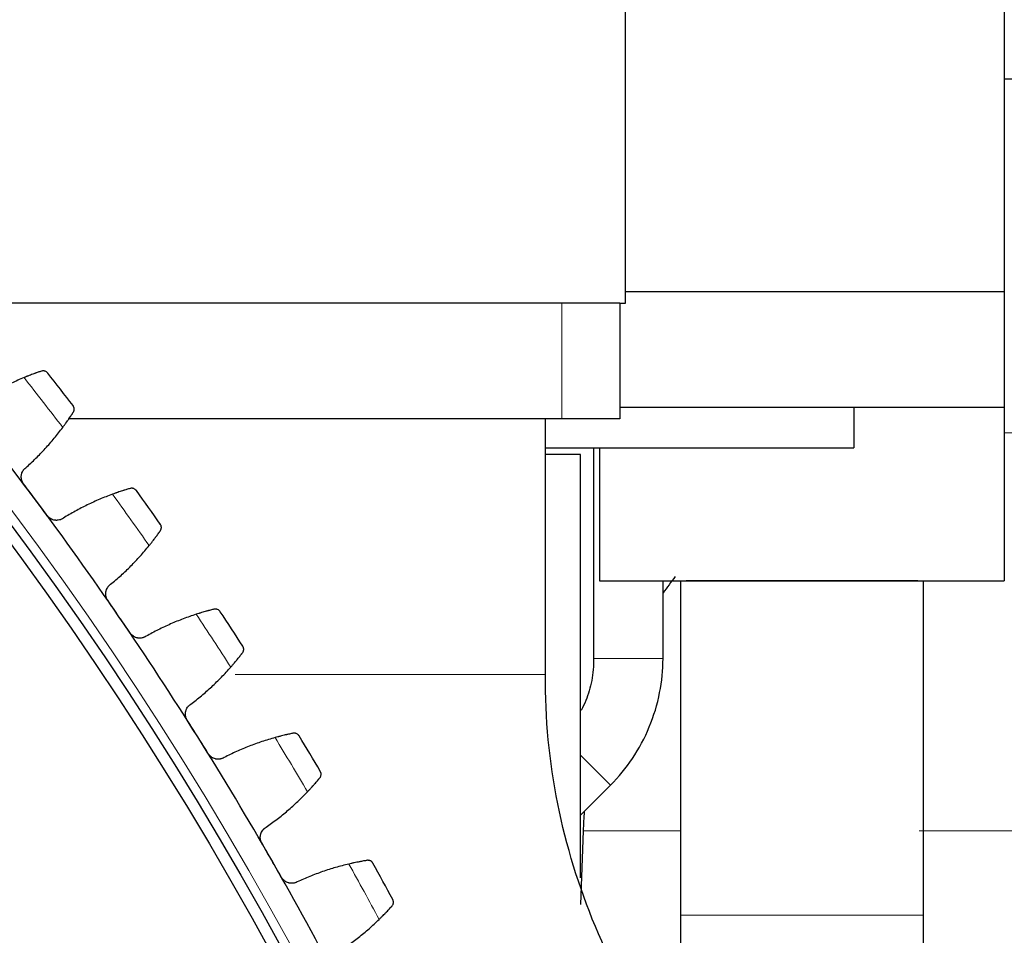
# Model space of a CAD drawing. Header units: inches. Extents: x 0 to 17820, y -10 to 12600.
# Tile 241 of 256: x 8612 to 8782, y 3744 to 3902. Entities that reach past the tile are written whole.
import ezdxf

# ---------------------------------------------------------------- set-up
doc = ezdxf.new("R2010")
doc.units = ezdxf.units.IN
doc.layers.add('1', color=7, linetype='Continuous', true_color=0xffffff)

msp = doc.modelspace()

# ---------------------------------------------------------------- linework, layer by layer
at = {"layer": '1', "color": 2, "linetype": 'Continuous', "lineweight": 25}
for p, q in [((8716.72, 3853.139), (8716.72, 3907.139)), ((8782.22, 3905.139), (8782.22, 3855.139)), ((8782.219, 3891.889), (8786.72, 3891.889)), ((8716.721, 3855.139), (8782.22, 3855.139)), ((8782.22, 3855.139), (8782.22, 3835.139)), ((8705.72, 3853.139), (8604.775, 3853.139)), ((8715.72, 3853.139), (8705.72, 3853.139)), ((8715.72, 3853.139), (8716.72, 3853.139)), ((8715.72, 3853.139), (8715.72, 3833.139)), ((8715.72, 3835.139), (8782.22, 3835.139)), ((8756.22, 3835.14), (8756.22, 3828.139)), ((8782.22, 3835.14), (8782.22, 3805.139)), ((8705.72, 3833.139), (8620.488, 3833.139)), ((8715.72, 3833.139), (8620.489, 3833.139)), ((8702.87, 3788.97), (8702.87, 3833.139)), ((8708.97, 3826.989), (8702.87, 3826.989)), ((8702.871, 3828.139), (8756.22, 3828.139)), ((8708.97, 3753.791), (8708.97, 3826.989)), ((8711.221, 3828.14), (8711.221, 3791.744)), ((8712.22, 3828.14), (8712.22, 3805.139)), ((8712.22, 3805.139), (8782.22, 3805.139)), ((8723.221, 3791.744), (8723.221, 3805.14)), ((8708.97, 3764.653), (8714.141, 3769.824)), ((8709.416, 3761.933), (8708.97, 3749.175))]:
    msp.add_line(p, q, dxfattribs=at)
at = {"layer": '1', "color": 110, "linetype": 'Continuous', "lineweight": 13}
for p, q in [((8705.72, 3853.139), (8705.72, 3833.139)), ((8782.218, 3830.697), (8804.565, 3830.697)), ((8723.221, 3791.744), (8711.221, 3791.744)), ((8649.236, 3788.97), (8702.87, 3788.97)), ((8714.141, 3769.824), (8708.97, 3774.995)), ((8709.416, 3761.933), (8726.1, 3761.933)), ((8767.5, 3761.933), (8806.472, 3761.933))]:
    msp.add_line(p, q, dxfattribs=at)
msp.add_circle((8116.72, 3448.139), 616.6, dxfattribs=at)
at = {"layer": '1', "color": 2, "linetype": 'Continuous', "lineweight": 25}
for radius in [615, 613]:
    msp.add_circle((8116.72, 3448.139), radius, dxfattribs=at)
for centre, radius, start, end in [((8116.72, 3448.139), 636, 37.51347, 38.15532), ((8116.72, 3448.139), 621, 36.687898, 38.980892), ((8116.72, 3448.139), 636, 35.220476, 35.862327), ((8116.72, 3448.139), 621, 34.394904, 36.687898), ((8785.369, 3759.28), 76, 142.17038, 144.85956), ((8116.72, 3448.139), 636, 32.927482, 33.569333), ((8116.72, 3448.139), 621, 32.101911, 34.394904), ((8116.72, 3448.139), 621, 29.808917, 32.101911), ((8116.72, 3448.139), 636, 30.634489, 31.276339), ((8785.369, 3759.28), 76, 175.46381, 178), ((8116.72, 3448.139), 621, 27.515924, 29.808917), ((8116.72, 3448.139), 636, 28.341495, 28.983346)]:
    msp.add_arc(centre, radius, start, end, dxfattribs=at)
at = {"layer": '1', "color": 110, "linetype": 'Continuous', "lineweight": 13}
for start, end in [(37.340034, 38.328756), (35.047041, 36.035762), (32.754047, 33.742768), (30.461053, 31.449775), (28.16806, 29.156781)]:
    msp.add_arc((8116.72, 3448.139), 632.294, start, end, dxfattribs=at)
at = {"layer": '1', "color": 2, "linetype": 'Continuous', "lineweight": 25}
for points, knots in [([(8615.728, 3841.388), (8615.644, 3841.36), (8615.554, 3841.329), (8615.361, 3841.263), (8615.156, 3841.193), (8614.929, 3841.113), (8614.779, 3841.059), (8614.749, 3841.048), (8614.688, 3841.026), (8614.657, 3841.015), (8614.563, 3840.981), (8614.5, 3840.958), (8614.307, 3840.887), (8614.175, 3840.838), (8613.904, 3840.736), (8613.765, 3840.683), (8613.552, 3840.6), (8613.48, 3840.571), (8613.37, 3840.528), (8613.334, 3840.514), (8613.26, 3840.484), (8613.223, 3840.47), (8613.036, 3840.395), (8612.886, 3840.334), (8612.733, 3840.271)], [0, 0, 0, 0, 0.125, 0.125, 0.25, 0.375, 0.375, 0.40625, 0.40625, 0.4375, 0.4375, 0.5, 0.5, 0.625, 0.625, 0.75, 0.75, 0.8125, 0.8125, 0.84375, 0.84375, 0.875, 0.875, 1, 1, 1, 1]), ([(8616.832, 3841.057), (8616.831, 3841.058), (8616.83, 3841.059), (8616.828, 3841.062), (8616.827, 3841.063), (8616.824, 3841.066), (8616.819, 3841.073), (8616.805, 3841.089), (8616.778, 3841.12), (8616.753, 3841.146), (8616.702, 3841.195), (8616.665, 3841.225), (8616.549, 3841.308), (8616.463, 3841.353), (8616.322, 3841.401), (8616.274, 3841.414), (8616.197, 3841.428), (8616.172, 3841.432), (8616.119, 3841.437), (8616.092, 3841.439), (8616.011, 3841.44), (8615.956, 3841.437), (8615.843, 3841.42), (8615.786, 3841.407), (8615.728, 3841.388)], [0, 0, 0, 0, 0.0039062, 0.0039062, 0.0078125, 0.0078125, 0.015625, 0.03125, 0.0625, 0.125, 0.125, 0.25, 0.25, 0.5, 0.5, 0.625, 0.625, 0.6875, 0.6875, 0.75, 0.75, 0.875, 0.875, 1, 1, 1, 1]), ([(8621.249, 3834.279), (8621.282, 3834.33), (8621.309, 3834.382), (8621.353, 3834.486), (8621.369, 3834.538), (8621.394, 3834.643), (8621.402, 3834.694), (8621.41, 3834.797), (8621.41, 3834.848), (8621.402, 3834.948), (8621.394, 3834.997), (8621.373, 3835.092), (8621.358, 3835.138), (8621.324, 3835.227), (8621.303, 3835.27), (8621.269, 3835.332), (8621.25, 3835.363), (8621.227, 3835.397), (8621.214, 3835.414), (8621.209, 3835.421), (8621.205, 3835.425), (8621.204, 3835.428), (8621.202, 3835.43)], [0, 0, 0, 0, 0.125, 0.125, 0.25, 0.25, 0.375, 0.375, 0.5, 0.5, 0.625, 0.625, 0.75, 0.75, 0.875, 0.875, 0.9375, 0.96875, 0.984375, 0.9921875, 0.9921875, 1, 1, 1, 1]), ([(8619.425, 3831.653), (8619.524, 3831.786), (8619.621, 3831.916), (8619.808, 3832.173), (8619.99, 3832.425), (8620.162, 3832.668), (8620.288, 3832.848), (8620.329, 3832.907), (8620.39, 3832.995), (8620.41, 3833.024), (8620.45, 3833.081), (8620.47, 3833.11), (8620.567, 3833.251), (8620.715, 3833.469), (8620.849, 3833.669), (8620.976, 3833.86), (8621.036, 3833.951), (8621.106, 3834.059), (8621.12, 3834.08), (8621.147, 3834.122), (8621.187, 3834.184), (8621.225, 3834.242), (8621.249, 3834.279)], [0, 0, 0, 0, 0.125, 0.125, 0.25, 0.375, 0.375, 0.4375, 0.4375, 0.46875, 0.46875, 0.5, 0.5, 0.625, 0.75, 0.75, 0.875, 0.875, 0.90625, 0.90625, 0.9375, 1, 1, 1, 1]), ([(8612.648, 3821.915), (8612.608, 3821.969), (8612.534, 3822.079), (8612.441, 3822.253), (8612.39, 3822.375), (8612.357, 3822.469), (8612.347, 3822.5), (8612.327, 3822.564), (8612.319, 3822.596), (8612.279, 3822.756), (8612.26, 3822.885), (8612.252, 3823.048), (8612.252, 3823.081), (8612.252, 3823.131), (8612.252, 3823.147), (8612.253, 3823.18), (8612.256, 3823.262), (8612.271, 3823.408), (8612.296, 3823.534), (8612.328, 3823.66), (8612.346, 3823.722), (8612.412, 3823.906), (8612.467, 3824.022), (8612.565, 3824.187), (8612.601, 3824.241), (8612.658, 3824.318), (8612.677, 3824.344), (8612.718, 3824.394), (8612.739, 3824.419), (8612.846, 3824.538), (8612.94, 3824.625), (8613.043, 3824.703)], [0, 0, 0, 0, 0.0625, 0.125, 0.1875, 0.1875, 0.21875, 0.21875, 0.25, 0.25, 0.375, 0.375, 0.40625, 0.40625, 0.421875, 0.421875, 0.4375, 0.5, 0.5625, 0.5625, 0.625, 0.625, 0.75, 0.75, 0.8125, 0.8125, 0.84375, 0.84375, 0.875, 0.875, 1, 1, 1, 1]), ([(8631.063, 3821.108), (8630.977, 3821.083), (8630.885, 3821.056), (8630.69, 3820.998), (8630.483, 3820.936), (8630.252, 3820.865), (8630.101, 3820.817), (8630.071, 3820.808), (8630.009, 3820.788), (8629.977, 3820.778), (8629.882, 3820.748), (8629.818, 3820.728), (8629.623, 3820.665), (8629.489, 3820.621), (8629.214, 3820.529), (8629.073, 3820.482), (8628.856, 3820.407), (8628.783, 3820.382), (8628.672, 3820.343), (8628.635, 3820.33), (8628.56, 3820.304), (8628.522, 3820.291), (8628.333, 3820.224), (8628.18, 3820.168), (8628.025, 3820.112)], [0, 0, 0, 0, 0.125, 0.125, 0.25, 0.375, 0.375, 0.40625, 0.40625, 0.4375, 0.4375, 0.5, 0.5, 0.625, 0.625, 0.75, 0.75, 0.8125, 0.8125, 0.84375, 0.84375, 0.875, 0.875, 1, 1, 1, 1]), ([(8632.152, 3820.733), (8632.151, 3820.734), (8632.15, 3820.736), (8632.148, 3820.738), (8632.147, 3820.739), (8632.145, 3820.743), (8632.139, 3820.75), (8632.127, 3820.766), (8632.101, 3820.799), (8632.077, 3820.825), (8632.028, 3820.876), (8631.992, 3820.908), (8631.88, 3820.995), (8631.795, 3821.044), (8631.657, 3821.098), (8631.608, 3821.112), (8631.533, 3821.129), (8631.507, 3821.134), (8631.455, 3821.141), (8631.428, 3821.144), (8631.347, 3821.149), (8631.292, 3821.148), (8631.179, 3821.136), (8631.121, 3821.125), (8631.063, 3821.108)], [0, 0, 0, 0, 0.0039062, 0.0039062, 0.0078125, 0.0078125, 0.015625, 0.03125, 0.0625, 0.125, 0.125, 0.25, 0.25, 0.5, 0.5, 0.625, 0.625, 0.6875, 0.6875, 0.75, 0.75, 0.875, 0.875, 1, 1, 1, 1]), ([(8619.539, 3815.984), (8619.435, 3815.908), (8619.325, 3815.843), (8619.152, 3815.761), (8619.093, 3815.737), (8619.002, 3815.705), (8618.972, 3815.694), (8618.91, 3815.676), (8618.879, 3815.667), (8618.722, 3815.627), (8618.596, 3815.608), (8618.403, 3815.598), (8618.338, 3815.597), (8618.241, 3815.601), (8618.208, 3815.604), (8618.143, 3815.61), (8618.11, 3815.613), (8617.95, 3815.636), (8617.823, 3815.667), (8617.669, 3815.72), (8617.638, 3815.732), (8617.577, 3815.757), (8617.547, 3815.77), (8617.457, 3815.812), (8617.399, 3815.842), (8617.229, 3815.942), (8617.123, 3816.02), (8616.999, 3816.131), (8616.975, 3816.154), (8616.927, 3816.201), (8616.904, 3816.225), (8616.837, 3816.298), (8616.794, 3816.35), (8616.755, 3816.403)], [0, 0, 0, 0, 0.125, 0.125, 0.1875, 0.1875, 0.21875, 0.21875, 0.25, 0.25, 0.375, 0.375, 0.4375, 0.4375, 0.46875, 0.46875, 0.5, 0.5, 0.625, 0.625, 0.65625, 0.65625, 0.6875, 0.6875, 0.75, 0.75, 0.875, 0.875, 0.90625, 0.90625, 0.9375, 0.9375, 1, 1, 1, 1]), ([(8634.367, 3811.233), (8634.471, 3811.362), (8634.573, 3811.488), (8634.77, 3811.737), (8634.962, 3811.982), (8635.144, 3812.218), (8635.277, 3812.392), (8635.32, 3812.449), (8635.385, 3812.535), (8635.406, 3812.563), (8635.448, 3812.619), (8635.469, 3812.647), (8635.572, 3812.784), (8635.728, 3812.995), (8635.87, 3813.19), (8636.004, 3813.376), (8636.068, 3813.465), (8636.143, 3813.57), (8636.158, 3813.59), (8636.186, 3813.631), (8636.229, 3813.691), (8636.269, 3813.748), (8636.294, 3813.784)], [0, 0, 0, 0, 0.125, 0.125, 0.25, 0.375, 0.375, 0.4375, 0.4375, 0.46875, 0.46875, 0.5, 0.5, 0.625, 0.75, 0.75, 0.875, 0.875, 0.90625, 0.90625, 0.9375, 1, 1, 1, 1]), ([(8636.294, 3813.784), (8636.329, 3813.834), (8636.358, 3813.885), (8636.406, 3813.987), (8636.425, 3814.038), (8636.454, 3814.141), (8636.464, 3814.193), (8636.476, 3814.295), (8636.477, 3814.346), (8636.474, 3814.446), (8636.468, 3814.495), (8636.45, 3814.591), (8636.438, 3814.638), (8636.407, 3814.728), (8636.388, 3814.772), (8636.356, 3814.835), (8636.339, 3814.866), (8636.317, 3814.902), (8636.305, 3814.919), (8636.3, 3814.926), (8636.297, 3814.931), (8636.295, 3814.933), (8636.293, 3814.936)], [0, 0, 0, 0, 0.125, 0.125, 0.25, 0.25, 0.375, 0.375, 0.5, 0.5, 0.625, 0.625, 0.75, 0.75, 0.875, 0.875, 0.9375, 0.96875, 0.984375, 0.9921875, 0.9921875, 1, 1, 1, 1]), ([(8726.22, 3805.11), (8726.22, 3801.91), (8726.22, 3795.499), (8726.22, 3785.878), (8726.22, 3776.248), (8726.22, 3766.618), (8726.22, 3756.993), (8726.22, 3750.578), (8726.22, 3747.373)], [0, 0, 0, 0, 0.1662974, 0.3330925, 0.4998879, 0.6666843, 0.8334782, 1, 1, 1, 1]), ([(8768.22, 3747.373), (8768.22, 3750.578), (8768.22, 3756.993), (8768.22, 3766.618), (8768.22, 3776.248), (8768.22, 3785.878), (8768.22, 3795.499), (8768.22, 3801.91), (8768.22, 3805.11)], [0, 0, 0, 0, 0.1665218, 0.3333157, 0.5001121, 0.6669075, 0.8337026, 1, 1, 1, 1]), ([(8627.205, 3801.774), (8627.168, 3801.829), (8627.098, 3801.942), (8627.012, 3802.12), (8626.967, 3802.244), (8626.937, 3802.339), (8626.928, 3802.371), (8626.911, 3802.435), (8626.904, 3802.467), (8626.87, 3802.628), (8626.857, 3802.758), (8626.856, 3802.922), (8626.856, 3802.955), (8626.858, 3803.004), (8626.859, 3803.021), (8626.861, 3803.054), (8626.868, 3803.135), (8626.888, 3803.28), (8626.919, 3803.406), (8626.955, 3803.53), (8626.977, 3803.591), (8627.05, 3803.773), (8627.109, 3803.887), (8627.214, 3804.047), (8627.251, 3804.099), (8627.311, 3804.175), (8627.332, 3804.2), (8627.375, 3804.248), (8627.396, 3804.272), (8627.508, 3804.387), (8627.606, 3804.47), (8627.712, 3804.544)], [0, 0, 0, 0, 0.0625, 0.125, 0.1875, 0.1875, 0.21875, 0.21875, 0.25, 0.25, 0.375, 0.375, 0.40625, 0.40625, 0.421875, 0.421875, 0.4375, 0.5, 0.5625, 0.5625, 0.625, 0.625, 0.75, 0.75, 0.8125, 0.8125, 0.84375, 0.84375, 0.875, 0.875, 1, 1, 1, 1]), ([(8645.573, 3800.23), (8645.487, 3800.209), (8645.394, 3800.186), (8645.197, 3800.136), (8644.987, 3800.082), (8644.754, 3800.02), (8644.601, 3799.979), (8644.57, 3799.97), (8644.507, 3799.953), (8644.475, 3799.945), (8644.379, 3799.918), (8644.314, 3799.9), (8644.116, 3799.845), (8643.981, 3799.807), (8643.702, 3799.726), (8643.56, 3799.684), (8643.34, 3799.619), (8643.266, 3799.597), (8643.154, 3799.562), (8643.116, 3799.551), (8643.04, 3799.527), (8643.002, 3799.516), (8642.81, 3799.456), (8642.655, 3799.407), (8642.498, 3799.357)], [0, 0, 0, 0, 0.125, 0.125, 0.25, 0.375, 0.375, 0.40625, 0.40625, 0.4375, 0.4375, 0.5, 0.5, 0.625, 0.625, 0.75, 0.75, 0.8125, 0.8125, 0.84375, 0.84375, 0.875, 0.875, 1, 1, 1, 1]), ([(8646.646, 3799.813), (8646.646, 3799.814), (8646.645, 3799.815), (8646.643, 3799.818), (8646.642, 3799.819), (8646.64, 3799.822), (8646.635, 3799.83), (8646.623, 3799.847), (8646.598, 3799.88), (8646.575, 3799.907), (8646.528, 3799.96), (8646.494, 3799.994), (8646.385, 3800.086), (8646.303, 3800.137), (8646.166, 3800.197), (8646.119, 3800.213), (8646.044, 3800.233), (8646.018, 3800.239), (8645.966, 3800.248), (8645.94, 3800.252), (8645.859, 3800.26), (8645.804, 3800.261), (8645.69, 3800.254), (8645.632, 3800.245), (8645.573, 3800.23)], [0, 0, 0, 0, 0.0039062, 0.0039062, 0.0078125, 0.0078125, 0.015625, 0.03125, 0.0625, 0.125, 0.125, 0.25, 0.25, 0.5, 0.5, 0.625, 0.625, 0.6875, 0.6875, 0.75, 0.75, 0.875, 0.875, 1, 1, 1, 1]), ([(8633.854, 3795.572), (8633.747, 3795.5), (8633.634, 3795.439), (8633.458, 3795.365), (8633.398, 3795.343), (8633.306, 3795.314), (8633.275, 3795.305), (8633.213, 3795.289), (8633.181, 3795.281), (8633.024, 3795.248), (8632.896, 3795.234), (8632.703, 3795.231), (8632.638, 3795.233), (8632.541, 3795.242), (8632.508, 3795.245), (8632.444, 3795.254), (8632.411, 3795.259), (8632.252, 3795.288), (8632.127, 3795.323), (8631.975, 3795.383), (8631.945, 3795.396), (8631.884, 3795.423), (8631.855, 3795.438), (8631.766, 3795.483), (8631.709, 3795.516), (8631.544, 3795.623), (8631.441, 3795.704), (8631.322, 3795.82), (8631.298, 3795.844), (8631.253, 3795.893), (8631.231, 3795.918), (8631.166, 3795.994), (8631.126, 3796.047), (8631.088, 3796.102)], [0, 0, 0, 0, 0.125, 0.125, 0.1875, 0.1875, 0.21875, 0.21875, 0.25, 0.25, 0.375, 0.375, 0.4375, 0.4375, 0.46875, 0.46875, 0.5, 0.5, 0.625, 0.625, 0.65625, 0.65625, 0.6875, 0.6875, 0.75, 0.75, 0.875, 0.875, 0.90625, 0.90625, 0.9375, 0.9375, 1, 1, 1, 1]), ([(8650.508, 3792.703), (8650.545, 3792.752), (8650.576, 3792.801), (8650.627, 3792.901), (8650.648, 3792.952), (8650.681, 3793.054), (8650.693, 3793.105), (8650.709, 3793.207), (8650.713, 3793.257), (8650.713, 3793.358), (8650.71, 3793.407), (8650.696, 3793.503), (8650.685, 3793.551), (8650.658, 3793.642), (8650.641, 3793.687), (8650.611, 3793.751), (8650.595, 3793.783), (8650.575, 3793.819), (8650.564, 3793.837), (8650.559, 3793.844), (8650.556, 3793.849), (8650.554, 3793.852), (8650.553, 3793.854)], [0, 0, 0, 0, 0.125, 0.125, 0.25, 0.25, 0.375, 0.375, 0.5, 0.5, 0.625, 0.625, 0.75, 0.75, 0.875, 0.875, 0.9375, 0.96875, 0.984375, 0.9921875, 0.9921875, 1, 1, 1, 1]), ([(8648.48, 3790.232), (8648.589, 3790.356), (8648.695, 3790.478), (8648.903, 3790.719), (8649.105, 3790.956), (8649.296, 3791.184), (8649.435, 3791.353), (8649.481, 3791.409), (8649.549, 3791.491), (8649.571, 3791.519), (8649.616, 3791.573), (8649.637, 3791.6), (8649.746, 3791.733), (8649.91, 3791.938), (8650.06, 3792.127), (8650.202, 3792.307), (8650.269, 3792.393), (8650.348, 3792.495), (8650.363, 3792.515), (8650.394, 3792.555), (8650.438, 3792.613), (8650.481, 3792.668), (8650.508, 3792.703)], [0, 0, 0, 0, 0.125, 0.125, 0.25, 0.375, 0.375, 0.4375, 0.4375, 0.46875, 0.46875, 0.5, 0.5, 0.625, 0.75, 0.75, 0.875, 0.875, 0.90625, 0.90625, 0.9375, 1, 1, 1, 1]), ([(8711.221, 3791.744), (8711.238, 3790.437), (8711.016, 3787.966), (8710.15, 3784.949), (8709.351, 3783.3), (8709.051, 3782.755)], [0, 0, 0, 0, 0.4138831, 0.8003346, 1, 1, 1, 1]), ([(8714.141, 3769.824), (8715.554, 3771.256), (8718.111, 3774.381), (8721.041, 3779.806), (8722.806, 3785.715), (8723.207, 3789.733), (8723.221, 3791.744)], [0, 0, 0, 0, 0.2450247, 0.5000038, 0.7549795, 1, 1, 1, 1]), ([(8736.216, 3708.466), (8730.809, 3713.825), (8721.339, 3725.261), (8710.881, 3745.13), (8704.23, 3766.574), (8702.838, 3781.358), (8702.87, 3788.97)], [0, 0, 0, 0, 0.2518645, 0.4999782, 0.748149, 1, 1, 1, 1]), ([(8640.945, 3781.067), (8640.91, 3781.123), (8640.845, 3781.239), (8640.766, 3781.42), (8640.726, 3781.546), (8640.7, 3781.642), (8640.692, 3781.674), (8640.678, 3781.739), (8640.672, 3781.771), (8640.645, 3781.934), (8640.636, 3782.064), (8640.642, 3782.228), (8640.644, 3782.261), (8640.648, 3782.31), (8640.649, 3782.326), (8640.653, 3782.359), (8640.663, 3782.44), (8640.689, 3782.584), (8640.724, 3782.709), (8640.766, 3782.831), (8640.789, 3782.892), (8640.87, 3783.07), (8640.934, 3783.181), (8641.045, 3783.338), (8641.084, 3783.388), (8641.147, 3783.461), (8641.169, 3783.485), (8641.214, 3783.532), (8641.236, 3783.555), (8641.353, 3783.666), (8641.453, 3783.745), (8641.562, 3783.814)], [0, 0, 0, 0, 0.0625, 0.125, 0.1875, 0.1875, 0.21875, 0.21875, 0.25, 0.25, 0.375, 0.375, 0.40625, 0.40625, 0.421875, 0.421875, 0.4375, 0.5, 0.5625, 0.5625, 0.625, 0.625, 0.75, 0.75, 0.8125, 0.8125, 0.84375, 0.84375, 0.875, 0.875, 1, 1, 1, 1]), ([(8659.237, 3778.789), (8659.15, 3778.771), (8659.056, 3778.752), (8658.857, 3778.71), (8658.645, 3778.664), (8658.41, 3778.612), (8658.255, 3778.577), (8658.224, 3778.57), (8658.161, 3778.555), (8658.128, 3778.548), (8658.031, 3778.525), (8657.966, 3778.51), (8657.766, 3778.463), (8657.629, 3778.43), (8657.347, 3778.361), (8657.203, 3778.324), (8656.981, 3778.268), (8656.906, 3778.248), (8656.792, 3778.218), (8656.754, 3778.208), (8656.678, 3778.188), (8656.639, 3778.178), (8656.445, 3778.126), (8656.288, 3778.084), (8656.129, 3778.039)], [0, 0, 0, 0, 0.125, 0.125, 0.25, 0.375, 0.375, 0.40625, 0.40625, 0.4375, 0.4375, 0.5, 0.5, 0.625, 0.625, 0.75, 0.75, 0.8125, 0.8125, 0.84375, 0.84375, 0.875, 0.875, 1, 1, 1, 1]), ([(8660.292, 3778.329), (8660.292, 3778.33), (8660.291, 3778.331), (8660.289, 3778.334), (8660.289, 3778.335), (8660.286, 3778.339), (8660.281, 3778.347), (8660.27, 3778.364), (8660.247, 3778.398), (8660.196, 3778.464), (8660.147, 3778.516), (8660.042, 3778.612), (8659.962, 3778.667), (8659.828, 3778.732), (8659.781, 3778.75), (8659.707, 3778.773), (8659.682, 3778.78), (8659.63, 3778.791), (8659.604, 3778.796), (8659.523, 3778.808), (8659.468, 3778.811), (8659.354, 3778.808), (8659.296, 3778.802), (8659.237, 3778.789)], [0, 0, 0, 0, 0.0039063, 0.0039063, 0.0078125, 0.0078125, 0.015625, 0.03125, 0.0625, 0.125, 0.25, 0.25, 0.5, 0.5, 0.625, 0.625, 0.6875, 0.6875, 0.75, 0.75, 0.875, 0.875, 1, 1, 1, 1]), ([(8647.34, 3774.603), (8647.231, 3774.536), (8647.116, 3774.48), (8646.937, 3774.412), (8646.876, 3774.393), (8646.783, 3774.368), (8646.752, 3774.36), (8646.689, 3774.346), (8646.657, 3774.34), (8646.498, 3774.313), (8646.37, 3774.304), (8646.177, 3774.309), (8646.112, 3774.314), (8646.015, 3774.326), (8645.983, 3774.331), (8645.919, 3774.342), (8645.887, 3774.348), (8645.728, 3774.384), (8645.605, 3774.424), (8645.455, 3774.49), (8645.426, 3774.504), (8645.367, 3774.534), (8645.337, 3774.549), (8645.251, 3774.598), (8645.196, 3774.633), (8645.035, 3774.746), (8644.935, 3774.832), (8644.82, 3774.953), (8644.798, 3774.977), (8644.754, 3775.028), (8644.733, 3775.054), (8644.672, 3775.133), (8644.634, 3775.187), (8644.598, 3775.244)], [0, 0, 0, 0, 0.125, 0.125, 0.1875, 0.1875, 0.21875, 0.21875, 0.25, 0.25, 0.375, 0.375, 0.4375, 0.4375, 0.46875, 0.46875, 0.5, 0.5, 0.625, 0.625, 0.65625, 0.65625, 0.6875, 0.6875, 0.75, 0.75, 0.875, 0.875, 0.90625, 0.90625, 0.9375, 0.9375, 1, 1, 1, 1]), ([(8661.741, 3768.682), (8661.855, 3768.802), (8661.966, 3768.92), (8662.183, 3769.152), (8662.394, 3769.381), (8662.594, 3769.602), (8662.741, 3769.765), (8662.789, 3769.818), (8662.86, 3769.898), (8662.883, 3769.925), (8662.93, 3769.977), (8662.952, 3770.003), (8663.066, 3770.132), (8663.239, 3770.33), (8663.396, 3770.513), (8663.545, 3770.687), (8663.615, 3770.771), (8663.698, 3770.869), (8663.714, 3770.889), (8663.746, 3770.927), (8663.793, 3770.983), (8663.838, 3771.037), (8663.866, 3771.071)], [0, 0, 0, 0, 0.125, 0.125, 0.25, 0.375, 0.375, 0.4375, 0.4375, 0.46875, 0.46875, 0.5, 0.5, 0.625, 0.75, 0.75, 0.875, 0.875, 0.90625, 0.90625, 0.9375, 1, 1, 1, 1]), ([(8663.866, 3771.071), (8663.905, 3771.118), (8663.938, 3771.166), (8663.994, 3771.264), (8664.017, 3771.314), (8664.054, 3771.414), (8664.068, 3771.465), (8664.088, 3771.566), (8664.094, 3771.616), (8664.098, 3771.716), (8664.096, 3771.766), (8664.086, 3771.863), (8664.077, 3771.91), (8664.054, 3772.003), (8664.039, 3772.048), (8664.012, 3772.114), (8663.997, 3772.146), (8663.978, 3772.183), (8663.967, 3772.201), (8663.963, 3772.209), (8663.96, 3772.214), (8663.959, 3772.216), (8663.957, 3772.219)], [0, 0, 0, 0, 0.125, 0.125, 0.25, 0.25, 0.375, 0.375, 0.5, 0.5, 0.625, 0.625, 0.75, 0.75, 0.875, 0.875, 0.9375, 0.96875, 0.984375, 0.9921875, 0.9921875, 1, 1, 1, 1]), ([(8653.846, 3759.826), (8653.813, 3759.884), (8653.753, 3760.002), (8653.681, 3760.186), (8653.646, 3760.313), (8653.624, 3760.41), (8653.617, 3760.443), (8653.606, 3760.508), (8653.601, 3760.541), (8653.58, 3760.704), (8653.577, 3760.835), (8653.589, 3760.998), (8653.592, 3761.031), (8653.598, 3761.08), (8653.6, 3761.096), (8653.605, 3761.129), (8653.618, 3761.21), (8653.65, 3761.353), (8653.691, 3761.476), (8653.737, 3761.596), (8653.763, 3761.656), (8653.851, 3761.831), (8653.919, 3761.939), (8654.036, 3762.091), (8654.078, 3762.14), (8654.143, 3762.211), (8654.166, 3762.234), (8654.212, 3762.279), (8654.236, 3762.3), (8654.357, 3762.407), (8654.461, 3762.482), (8654.572, 3762.547)], [0, 0, 0, 0, 0.0625, 0.125, 0.1875, 0.1875, 0.21875, 0.21875, 0.25, 0.25, 0.375, 0.375, 0.40625, 0.40625, 0.421875, 0.421875, 0.4375, 0.5, 0.5625, 0.5625, 0.625, 0.625, 0.75, 0.75, 0.8125, 0.8125, 0.84375, 0.84375, 0.875, 0.875, 1, 1, 1, 1]), ([(8672.031, 3756.819), (8671.944, 3756.804), (8671.849, 3756.789), (8671.649, 3756.754), (8671.435, 3756.717), (8671.198, 3756.674), (8671.042, 3756.646), (8671.011, 3756.64), (8670.947, 3756.628), (8670.914, 3756.622), (8670.817, 3756.603), (8670.75, 3756.59), (8670.549, 3756.551), (8670.41, 3756.524), (8670.127, 3756.466), (8669.981, 3756.435), (8669.757, 3756.388), (8669.681, 3756.371), (8669.566, 3756.346), (8669.528, 3756.338), (8669.45, 3756.32), (8669.411, 3756.312), (8669.216, 3756.268), (8669.057, 3756.231), (8668.896, 3756.194)], [0, 0, 0, 0, 0.125, 0.125, 0.25, 0.375, 0.375, 0.40625, 0.40625, 0.4375, 0.4375, 0.5, 0.5, 0.625, 0.625, 0.75, 0.75, 0.8125, 0.8125, 0.84375, 0.84375, 0.875, 0.875, 1, 1, 1, 1]), ([(8673.068, 3756.316), (8673.067, 3756.318), (8673.066, 3756.319), (8673.065, 3756.322), (8673.064, 3756.323), (8673.062, 3756.327), (8673.058, 3756.334), (8673.047, 3756.352), (8673.025, 3756.388), (8672.977, 3756.455), (8672.931, 3756.509), (8672.829, 3756.609), (8672.751, 3756.667), (8672.62, 3756.738), (8672.574, 3756.758), (8672.501, 3756.784), (8672.476, 3756.791), (8672.425, 3756.805), (8672.399, 3756.811), (8672.319, 3756.825), (8672.264, 3756.831), (8672.15, 3756.833), (8672.091, 3756.829), (8672.031, 3756.819)], [0, 0, 0, 0, 0.0039063, 0.0039063, 0.0078125, 0.0078125, 0.015625, 0.03125, 0.0625, 0.125, 0.25, 0.25, 0.5, 0.5, 0.625, 0.625, 0.6875, 0.6875, 0.75, 0.75, 0.875, 0.875, 1, 1, 1, 1]), ([(8659.977, 3753.112), (8659.865, 3753.049), (8659.748, 3752.998), (8659.566, 3752.937), (8659.505, 3752.92), (8659.411, 3752.899), (8659.379, 3752.892), (8659.316, 3752.881), (8659.284, 3752.876), (8659.124, 3752.856), (8658.996, 3752.852), (8658.803, 3752.865), (8658.739, 3752.872), (8658.642, 3752.888), (8658.61, 3752.894), (8658.546, 3752.908), (8658.514, 3752.915), (8658.358, 3752.957), (8658.236, 3753.002), (8658.089, 3753.074), (8658.06, 3753.09), (8658.002, 3753.121), (8657.974, 3753.138), (8657.889, 3753.19), (8657.835, 3753.228), (8657.679, 3753.347), (8657.583, 3753.437), (8657.473, 3753.562), (8657.452, 3753.588), (8657.41, 3753.64), (8657.39, 3753.666), (8657.332, 3753.748), (8657.296, 3753.804), (8657.263, 3753.862)], [0, 0, 0, 0, 0.125, 0.125, 0.1875, 0.1875, 0.21875, 0.21875, 0.25, 0.25, 0.375, 0.375, 0.4375, 0.4375, 0.46875, 0.46875, 0.5, 0.5, 0.625, 0.625, 0.65625, 0.65625, 0.6875, 0.6875, 0.75, 0.75, 0.875, 0.875, 0.90625, 0.90625, 0.9375, 0.9375, 1, 1, 1, 1]), ([(8674.13, 3746.62), (8674.248, 3746.735), (8674.364, 3746.848), (8674.59, 3747.071), (8674.81, 3747.291), (8675.019, 3747.504), (8675.172, 3747.661), (8675.222, 3747.713), (8675.296, 3747.79), (8675.32, 3747.815), (8675.369, 3747.866), (8675.393, 3747.891), (8675.511, 3748.015), (8675.692, 3748.206), (8675.856, 3748.382), (8676.012, 3748.551), (8676.085, 3748.631), (8676.172, 3748.726), (8676.189, 3748.745), (8676.223, 3748.782), (8676.272, 3748.837), (8676.319, 3748.888), (8676.348, 3748.921)], [0, 0, 0, 0, 0.125, 0.125, 0.25, 0.375, 0.375, 0.4375, 0.4375, 0.46875, 0.46875, 0.5, 0.5, 0.625, 0.75, 0.75, 0.875, 0.875, 0.90625, 0.90625, 0.9375, 1, 1, 1, 1]), ([(8676.348, 3748.921), (8676.389, 3748.966), (8676.424, 3749.013), (8676.484, 3749.109), (8676.508, 3749.158), (8676.549, 3749.257), (8676.565, 3749.307), (8676.589, 3749.407), (8676.597, 3749.457), (8676.606, 3749.557), (8676.606, 3749.606), (8676.6, 3749.704), (8676.593, 3749.751), (8676.573, 3749.845), (8676.56, 3749.891), (8676.535, 3749.957), (8676.522, 3749.99), (8676.504, 3750.028), (8676.495, 3750.046), (8676.491, 3750.054), (8676.488, 3750.06), (8676.487, 3750.062), (8676.485, 3750.065)], [0, 0, 0, 0, 0.125, 0.125, 0.25, 0.25, 0.375, 0.375, 0.5, 0.5, 0.625, 0.625, 0.75, 0.75, 0.875, 0.875, 0.9375, 0.96875, 0.984375, 0.9921875, 0.9921875, 1, 1, 1, 1]), ([(8726.22, 3747.373), (8726.22, 3746.118), (8726.22, 3742.977), (8726.22, 3737.374), (8726.22, 3729.565), (8726.22, 3723.777), (8726.22, 3720.452)], [0, 0, 0, 0, 0.1372101, 0.34365, 0.6129056, 1, 1, 1, 1]), ([(8768.22, 3720.452), (8768.22, 3723.777), (8768.22, 3729.565), (8768.22, 3737.374), (8768.22, 3742.977), (8768.22, 3746.118), (8768.22, 3747.373)], [0, 0, 0, 0, 0.3870944, 0.65635, 0.8627899, 1, 1, 1, 1])]:
    msp.add_open_spline(points, degree=3, knots=knots, dxfattribs=at)
for points in [[(8612.733, 3840.271), (8612.001, 3839.969), (8610.558, 3839.33), (8608.451, 3838.266), (8606.401, 3837.098), (8605.073, 3836.249), (8604.419, 3835.807)], [(8613.043, 3824.703), (8613.633, 3825.228), (8614.784, 3826.304), (8616.423, 3828.001), (8617.976, 3829.779), (8618.952, 3831.019), (8619.425, 3831.653)], [(8614.701, 3819.159), (8614.017, 3820.078), (8613.332, 3820.997), (8612.648, 3821.915)], [(8628.025, 3820.112), (8627.282, 3819.839), (8625.814, 3819.259), (8623.666, 3818.28), (8621.571, 3817.195), (8620.21, 3816.4), (8619.539, 3815.984)], [(8616.755, 3816.403), (8616.07, 3817.322), (8615.386, 3818.241), (8614.701, 3819.159)], [(8627.712, 3804.544), (8628.322, 3805.045), (8629.515, 3806.074), (8631.221, 3807.704), (8632.843, 3809.418), (8633.869, 3810.619), (8634.367, 3811.233)], [(8629.147, 3798.938), (8628.5, 3799.883), (8627.853, 3800.829), (8627.205, 3801.774)], [(8631.088, 3796.102), (8630.441, 3797.048), (8629.794, 3797.993), (8629.147, 3798.938)], [(8642.498, 3799.357), (8641.744, 3799.114), (8640.255, 3798.593), (8638.069, 3797.701), (8635.933, 3796.7), (8634.541, 3795.96), (8633.854, 3795.572)], [(8641.562, 3783.814), (8642.192, 3784.29), (8643.426, 3785.271), (8645.195, 3786.831), (8646.885, 3788.479), (8647.957, 3789.638), (8648.48, 3790.232)], [(8642.772, 3778.155), (8642.163, 3779.126), (8641.554, 3780.096), (8640.945, 3781.067)], [(8644.598, 3775.244), (8643.989, 3776.214), (8643.381, 3777.185), (8642.772, 3778.155)], [(8656.129, 3778.039), (8655.366, 3777.827), (8653.857, 3777.366), (8651.637, 3776.562), (8649.463, 3775.648), (8648.043, 3774.964), (8647.34, 3774.603)], [(8654.572, 3762.547), (8655.221, 3762.997), (8656.492, 3763.927), (8658.323, 3765.415), (8660.077, 3766.995), (8661.195, 3768.11), (8661.741, 3768.682)], [(8655.554, 3756.844), (8654.985, 3757.838), (8654.415, 3758.832), (8653.846, 3759.826)], [(8657.263, 3753.862), (8656.693, 3754.856), (8656.124, 3755.85), (8655.554, 3756.844)], [(8668.896, 3756.194), (8668.126, 3756.012), (8666.599, 3755.611), (8664.349, 3754.897), (8662.14, 3754.07), (8660.694, 3753.444), (8659.977, 3753.112)], [(8666.721, 3740.776), (8667.387, 3741.199), (8668.695, 3742.079), (8670.584, 3743.492), (8672.399, 3745), (8673.561, 3746.069), (8674.13, 3746.62)]]:
    msp.add_open_spline(points, degree=3, dxfattribs=at)
msp.add_rational_spline([(8768.22, 3805.11), (8768.22, 3805.115), (8764.508, 3805.122), (8754.645, 3805.124), (8739.796, 3805.124), (8729.932, 3805.122), (8726.22, 3805.115), (8726.22, 3805.11)], [1.01661171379, 1.01661171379, 0.958470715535, 1.01661171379, 1.01661171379, 0.958470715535, 1.01661171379, 1.01661171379], degree=4, knots=[0, 0, 0, 0, 0, 0.5, 0.5, 0.5, 1, 1, 1, 1, 1], dxfattribs=at)
at = {"layer": '1', "color": 110, "linetype": 'Continuous', "lineweight": 13}
msp.add_rational_spline([(8768.22, 3747.373), (8768.22, 3747.374), (8764.508, 3747.376), (8754.645, 3747.377), (8739.796, 3747.377), (8729.932, 3747.376), (8726.22, 3747.374), (8726.22, 3747.373)], [1.01661171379, 1.01661171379, 0.958470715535, 1.01661171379, 1.01661171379, 0.958470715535, 1.01661171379, 1.01661171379], degree=4, knots=[0, 0, 0, 0, 0, 0.5, 0.5, 0.5, 1, 1, 1, 1, 1], dxfattribs=at)

doc.saveas('drawing.dxf')
